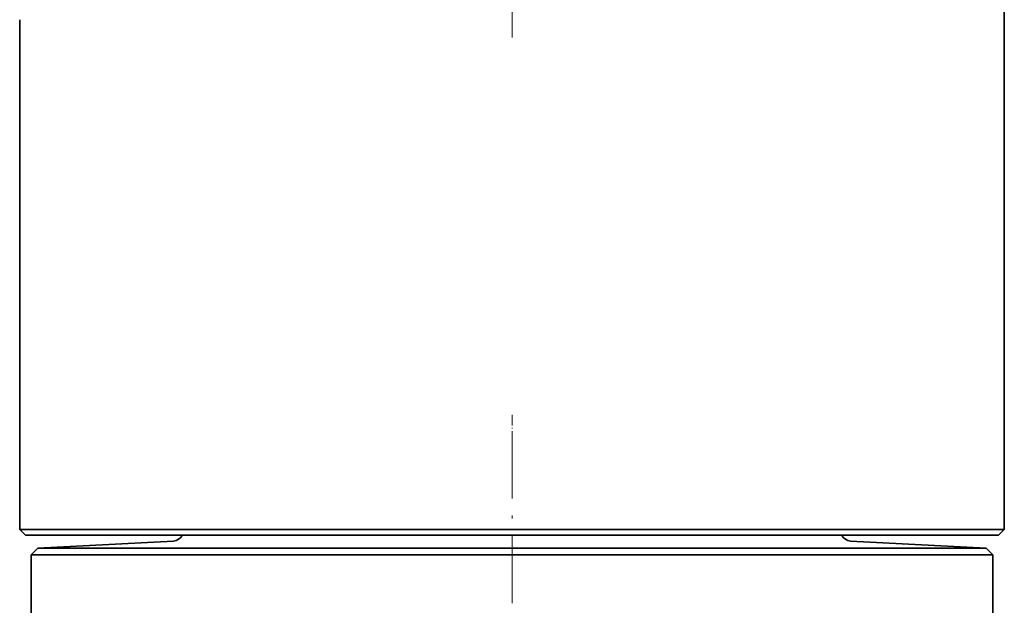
# Model space of a CAD drawing. Extents: x -922 to 7836, y -4841 to 1297.
# Tile 84 of 89: x 7089 to 7263, y 177 to 280. Entities that reach past the tile are written whole.
import ezdxf

# ---------------------------------------------------------------- set-up
doc = ezdxf.new("R2010")
doc.units = 0
doc.linetypes.add('DASHDOT', pattern=[18.5, 12, -3, 0.5, -3])

msp = doc.modelspace()

# ---------------------------------------------------------------- linework, layer by layer
at = {"color": 7, "linetype": 'DASHDOT', "lineweight": 13}
for p, q in [((7176, 276.829163), (7176, 383.924622)), ((7176, 158.442856), (7176, 207.124161))]:
    msp.add_line(p, q, dxfattribs=at)
at = {"color": 7, "lineweight": 35}
for p, q in [((7263, 189.999969), (7263, 283)), ((7089, 190), (7089, 280)), ((7089, 190), (7149.100098, 190)), ((7089, 190), (7090, 189)), ((7150.469238, 190), (7149.100098, 190)), ((7150.469238, 190), (7150.833496, 190)), ((7152.736328, 190), (7150.833496, 190)), ((7199.263672, 190), (7152.736328, 190)), ((7201.166504, 190), (7199.263672, 190)), ((7201.530762, 190), (7201.166504, 190)), ((7202.899902, 190), (7201.530762, 190)), ((7202.899902, 190), (7263, 190)), ((7263, 190), (7262, 189)), ((7090, 189), (7149.414063, 189)), ((7116.168457, 187.934998), (7092.177734, 186.677689)), ((7151.468262, 189), (7149.414063, 189)), ((7151.468262, 189), (7151.832031, 189)), ((7152.973633, 189), (7151.832031, 189)), ((7199.026367, 189), (7152.973633, 189)), ((7200.167969, 189), (7199.026367, 189)), ((7200.531738, 189), (7200.167969, 189)), ((7202.585938, 189), (7200.531738, 189)), ((7202.585938, 189), (7262, 189)), ((7235.831543, 187.934998), (7259.822266, 186.677689)), ((7092.177734, 186.677689), (7091, 185.5)), ((7092.177734, 186.677689), (7135.813477, 186.677689)), ((7135.813477, 186.677689), (7259.822266, 186.677689)), ((7259.822266, 186.677689), (7261, 185.5)), ((7091, 185.5), (7135.249023, 185.5)), ((7091, 185.5), (7091, 162.5)), ((7135.249023, 185.5), (7261, 185.5)), ((7261, 185.5), (7261, 162.5))]:
    msp.add_line(p, q, dxfattribs=at)
at = {"color": 7, "linetype": 'DASHDOT', "lineweight": 13, "ltscale": 0.152916}
msp.add_line((7176, 210.20639), (7176, 204.089752), dxfattribs=at)
at = {"color": 7, "lineweight": 35}
for centre, start, end in [((7116.074219, 189.732544), 273.000001, 335.985779), ((7235.925781, 189.732544), 204.014216, 267.000001)]:
    msp.add_arc(centre, 1.8, start, end, dxfattribs=at)

doc.saveas('drawing.dxf')
